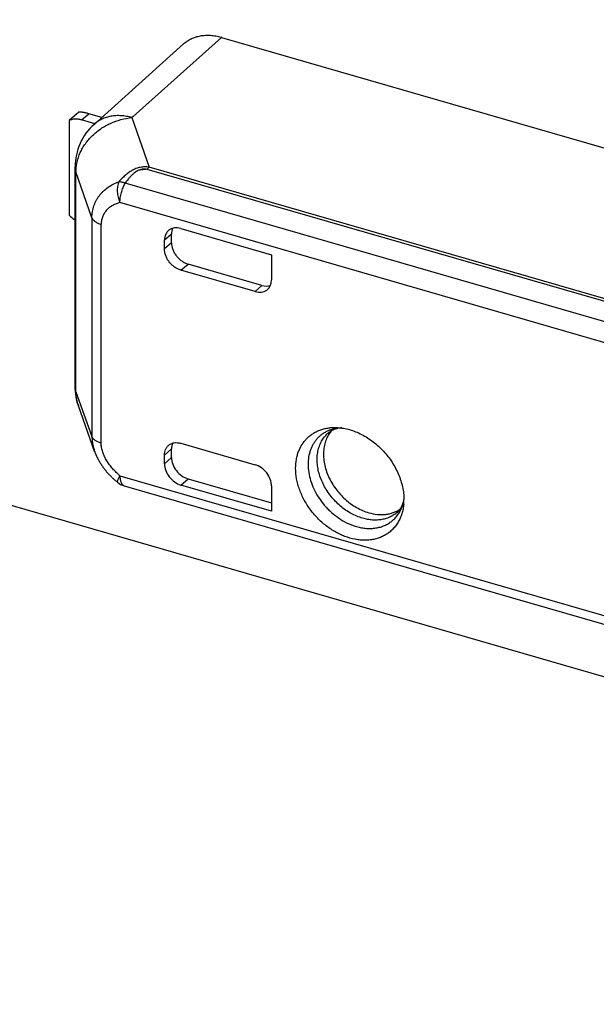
# Model space of a CAD drawing. Header units: millimetres. Extents: x 0 to 210, y 0 to 297.
# Tile 31 of 36: x 141.05 to 143.07, y 226.15 to 229.6. Entities that reach past the tile are written whole.
import ezdxf

# ---------------------------------------------------------------- set-up
doc = ezdxf.new("R2010")
doc.units = ezdxf.units.MM
doc.header["$LTSCALE"] = 19.36
doc.layers.get('0').update_dxf_attribs({"linetype": 'CONTINUOUS'})

msp = doc.modelspace()

# ---------------------------------------------------------------- linework, layer by layer
at = {"color": 7, "linetype": 'Continuous'}
msp.add_line((147.07018, 226.15485), (68.26194, 248.90483), dxfattribs=at)
at = {"color": 6, "linetype": 'Continuous'}
for p, q in [((141.44835, 229.26294), (141.75854, 229.54052)), ((141.75854, 229.54052), (144.48542, 228.75333)), ((141.31162, 229.23572), (141.62494, 229.51744)), ((141.25836, 229.27836), (141.22503, 229.24949)), ((141.33862, 229.26), (141.29333, 229.27307)), ((141.22503, 229.24949), (141.22503, 228.91751)), ((141.31431, 229.23815), (141.26833, 229.25142)), ((141.24534, 228.31717), (141.24534, 229.087)), ((141.58332, 228.8213), (141.58332, 228.8516)), ((141.61605, 228.87117), (141.9336, 228.77951)), ((141.55832, 228.79965), (141.55832, 228.8301)), ((141.9336, 228.77951), (141.9336, 228.69132)), ((141.9001, 228.67212), (141.64105, 228.7469)), ((141.87585, 228.65025), (141.61605, 228.72525)), ((141.3138, 228.09071), (141.25684, 228.25034)), ((141.61605, 228.11903), (141.87585, 228.04403)), ((141.58332, 228.06931), (141.58332, 228.09961)), ((141.55832, 228.04751), (141.55832, 228.07796)), ((141.64105, 227.99491), (141.9336, 227.91046)), ((141.41727, 227.97051), (143.58757, 227.344)), ((141.9336, 227.88144), (141.61605, 227.97311)), ((141.9336, 227.96963), (141.9336, 227.88144))]:
    msp.add_line(p, q, dxfattribs=at)
at = {"color": 9, "linetype": 'Continuous'}
for p, q in [((141.26833, 229.25142), (141.29333, 229.27307)), ((141.44835, 229.26294), (141.44444, 229.25944)), ((141.44444, 229.25944), (141.5049, 229.08604)), ((144.33054, 228.27036), (141.5049, 229.08604)), ((141.3044, 228.9089), (141.24838, 229.06964)), ((141.24838, 228.29981), (141.24838, 229.06964)), ((144.32326, 228.26252), (141.49761, 229.07821)), ((143.59549, 228.40194), (141.42095, 229.02968)), ((143.56021, 228.33902), (141.40243, 228.96192)), ((141.3044, 228.9089), (141.3044, 228.14281)), ((141.33672, 228.11973), (141.33672, 228.88582)), ((141.58332, 228.8516), (141.55832, 228.8301)), ((141.58332, 228.8213), (141.55832, 228.79965)), ((141.61605, 228.72525), (141.64105, 228.7469)), ((141.87585, 228.65025), (141.9001, 228.67212)), ((141.24838, 228.29981), (141.3044, 228.14281)), ((141.3138, 228.09071), (141.31386, 228.09054)), ((141.55832, 228.07796), (141.58332, 228.09961)), ((141.55832, 228.04751), (141.58332, 228.06931)), ((141.40242, 228.00571), (143.56021, 227.3828)), ((141.61605, 227.97311), (141.64105, 227.99491))]:
    msp.add_line(p, q, dxfattribs=at)
at = {"color": 6, "linetype": 'Continuous'}
msp.add_lwpolyline([(141.31386, 228.09054), (141.31439, 228.08908), (141.31491, 228.08768), (141.31544, 228.08628), (141.31599, 228.08487), (141.31655, 228.08346), (141.31712, 228.08205), (141.31771, 228.08063), (141.31831, 228.07922), (141.31892, 228.0778), (141.31955, 228.07639), (141.32018, 228.07497), (141.32083, 228.07356), (141.3215, 228.07214), (141.32217, 228.07073), (141.32286, 228.06932), (141.32356, 228.06791), (141.32427, 228.0665), (141.32499, 228.06509), (141.32573, 228.06369), (141.32648, 228.06229), (141.32724, 228.06088), (141.32801, 228.05948), (141.32879, 228.05808), (141.32959, 228.05668), (141.3304, 228.05529), (141.33122, 228.05389), (141.33205, 228.0525), (141.3329, 228.05111), (141.33376, 228.04972), (141.33463, 228.04833), (141.33551, 228.04694), (141.33641, 228.04555), (141.33732, 228.04417), (141.33824, 228.04279), (141.33917, 228.04141), (141.34012, 228.04003), (141.34108, 228.03865), (141.34205, 228.03727), (141.34304, 228.0359), (141.34403, 228.03453), (141.34504, 228.03316), (141.34607, 228.0318), (141.3471, 228.03043), (141.34815, 228.02907), (141.34921, 228.02771), (141.35028, 228.02636), (141.35136, 228.02501), (141.35246, 228.02366), (141.35357, 228.02231), (141.35469, 228.02097), (141.35582, 228.01963), (141.35696, 228.0183), (141.35812, 228.01697), (141.35929, 228.01564), (141.36047, 228.01432), (141.36166, 228.013), (141.36287, 228.01168), (141.36408, 228.01037), (141.36532, 228.00906), (141.36656, 228.00775), (141.36782, 228.00645), (141.36908, 228.00515), (141.37037, 228.00386), (141.37166, 228.00257), (141.37297, 228.00128), (141.37429, 228), (141.37562, 227.99872), (141.37696, 227.99745), (141.37832, 227.99618), (141.37968, 227.99491), (141.38106, 227.99366), (141.38245, 227.99241), (141.38386, 227.99116), (141.38527, 227.98992), (141.3867, 227.98868), (141.38813, 227.98746), (141.38958, 227.98623), (141.39104, 227.98502), (141.39251, 227.98381), (141.39387, 227.98271)], dxfattribs=at)
for centre, radius, start, end in [((141.70332, 229.35271), 0.19576, 73.61319, 73.95107), ((141.44534, 229.087), 0.2, 131.96108, 180.00001), ((141.44534, 228.31717), 0.2, 180, 199.5231), ((141.43576, 228.03456), 0.06667, 231.06595, 253.89788), ((142.2137, 227.92227), 0.18379, 354.96005, 0.01584)]:
    msp.add_arc(centre, radius, start, end, dxfattribs=at)
at = {"color": 9, "linetype": 'Continuous'}
msp.add_arc((141.48894, 228.9935), 0.08515, 84.15393, 87.96818, dxfattribs=at)
at = {"color": 6, "linetype": 'Continuous'}
for centre, major_axis, ratio, start_param, end_param in [((141.61605, 228.81344), (-0.04364, 0.0504), 0.7500007, 5.4261241, 6.9969205), ((141.64105, 228.83494), (-0.04364, 0.0504), 0.7500007, 0.3334212, 0.7137351), ((141.87585, 228.70799), (0.04366, -0.05039), 0.7499837, -0.8573411, 0.7134552), ((141.9001, 228.72985), (0.04366, -0.05039), 0.7499837, -0.8573411, -0.3175732), ((141.64105, 228.05264), (-0.04364, 0.0504), 0.7500007, 0.7137351, 2.2845315), ((141.61605, 228.03084), (-0.04364, 0.0504), 0.7500007, 0.7137351, 2.2845315), ((141.87585, 227.9863), (0.04366, -0.05039), 0.7499837, 0.7134546, 2.2842515)]:
    msp.add_ellipse(centre, major_axis=major_axis, ratio=ratio, start_param=start_param, end_param=end_param, dxfattribs=at)
for points, knots in [([(141.62494, 229.51744), (141.62899, 229.52108), (141.63767, 229.5278), (141.65208, 229.53596), (141.66775, 229.5421), (141.68446, 229.54616), (141.70203, 229.54809), (141.72024, 229.54788), (141.73887, 229.54554), (141.75125, 229.54262), (141.75744, 229.54084)], [0, 0, 0, 0, 0.1162693, 0.233461, 0.3525672, 0.4744454, 0.5997706, 0.729008, 0.8624059, 1, 1, 1, 1]), ([(141.29333, 229.27307), (141.28949, 229.27418), (141.28393, 229.27564), (141.27676, 229.27714), (141.2721, 229.27792), (141.26794, 229.27843), (141.2643, 229.27867), (141.26115, 229.27866), (141.25923, 229.27849), (141.25836, 229.27836)], [0, 0, 0, 0, 0.3367059, 0.4847562, 0.6177317, 0.7353084, 0.8377143, 0.9256109, 1, 1, 1, 1]), ([(141.26833, 229.25142), (141.26455, 229.25251), (141.25699, 229.25412), (141.24566, 229.25464), (141.23489, 229.25322), (141.22817, 229.25094), (141.22503, 229.24949)], [0, 0, 0, 0, 0.2670361, 0.5219522, 0.7655535, 1, 1, 1, 1]), ([(141.47305, 229.07667), (141.47459, 229.0771), (141.47772, 229.07778), (141.48246, 229.07841), (141.48722, 229.07868), (141.49038, 229.07866), (141.49196, 229.0786)], [0, 0, 0, 0, 0.2511539, 0.502533, 0.7524896, 1, 1, 1, 1]), ([(141.22503, 228.91751), (141.22656, 228.91592), (141.23281, 228.90981), (141.2398, 228.90444), (141.24534, 228.90098)], [0, 0, 0, 0, 0.2528714, 1, 1, 1, 1]), ([(141.58332, 228.8213), (141.58332, 228.81742), (141.58412, 228.80945), (141.58746, 228.79767), (141.59281, 228.78617), (141.59999, 228.77538), (141.60729, 228.76728), (141.61377, 228.76152), (141.62054, 228.75636), (141.62949, 228.75103), (141.63719, 228.74801), (141.64105, 228.7469)], [0, 0, 0, 0, 0.1161136, 0.2381337, 0.3648275, 0.4944138, 0.6247977, 0.6896501, 0.7538922, 0.8794812, 1, 1, 1, 1]), ([(141.61605, 228.72525), (141.61219, 228.72636), (141.60449, 228.72938), (141.59554, 228.73471), (141.58877, 228.73987), (141.58229, 228.74563), (141.57499, 228.75373), (141.56781, 228.76452), (141.56246, 228.77602), (141.55912, 228.7878), (141.55832, 228.79577), (141.55832, 228.79965)], [0, 0, 0, 0, 0.1205188, 0.2461078, 0.3103499, 0.3752023, 0.5055862, 0.6351725, 0.7618663, 0.8838864, 1, 1, 1, 1]), ([(141.25684, 228.25034), (141.25404, 228.25822), (141.24979, 228.27456), (141.24838, 228.29138), (141.24838, 228.29981)], [0, 0, 0, 0, 0.49805, 1, 1, 1, 1]), ([(142.01818, 228.03181), (142.01818, 228.04214), (142.01944, 228.05751), (142.02389, 228.07723), (142.02848, 228.09115), (142.03433, 228.10428), (142.04141, 228.11652), (142.04967, 228.12778), (142.05904, 228.13797), (142.06947, 228.14704), (142.08087, 228.1549), (142.09317, 228.16151), (142.10626, 228.16681), (142.12007, 228.17078), (142.13449, 228.17338), (142.14942, 228.1746), (142.15952, 228.17448), (142.16461, 228.17421)], [0, 0, 0, 0, 0.1338841, 0.1985118, 0.261702, 0.323629, 0.3845143, 0.4446208, 0.5042439, 0.5636999, 0.6233123, 0.6833979, 0.7442528, 0.8061413, 0.8692864, 0.933864, 1, 1, 1, 1]), ([(142.14486, 228.16388), (142.14066, 228.15915), (142.13302, 228.14878), (142.12435, 228.13124), (142.1185, 228.11192), (142.11559, 228.09119), (142.11563, 228.06945), (142.11863, 228.04709), (142.12452, 228.02453), (142.13318, 228.00216), (142.14445, 227.98041), (142.15813, 227.95967), (142.17395, 227.94032), (142.19164, 227.92271), (142.21086, 227.90718), (142.23766, 227.88987), (142.25959, 227.88033), (142.2745, 227.87603)], [0, 0, 0, 0, 0.0518762, 0.1049569, 0.159788, 0.2167422, 0.276004, 0.3375758, 0.4012972, 0.4668715, 0.5338941, 0.6018812, 0.6702993, 0.7385926, 0.806212, 0.8726426, 1, 1, 1, 1]), ([(142.17973, 228.17274), (142.17489, 228.17249), (142.16584, 228.17143), (142.15345, 228.16802), (142.14305, 228.16324), (142.13711, 228.15917), (142.13445, 228.15699)], [0, 0, 0, 0, 0.2987666, 0.5587162, 0.7882499, 1, 1, 1, 1]), ([(142.16461, 228.17421), (142.17165, 228.17382), (142.18592, 228.17218), (142.20724, 228.16729), (142.22855, 228.16001), (142.25689, 228.1471), (142.2838, 228.1299), (142.30852, 228.1092), (142.33174, 228.08611), (142.35687, 228.05389), (142.37604, 228.01817), (142.38708, 227.98852), (142.39303, 227.96631), (142.39665, 227.94423), (142.39749, 227.92954), (142.39749, 227.92232)], [0, 0, 0, 0, 0.0566607, 0.1151722, 0.1754693, 0.2374061, 0.3651567, 0.4305171, 0.4963777, 0.6280376, 0.7573862, 0.8204418, 0.8820172, 0.9419127, 1, 1, 1, 1]), ([(141.57241, 228.11169), (141.57376, 228.11286), (141.57665, 228.11502), (141.58142, 228.11763), (141.58659, 228.11958), (141.59403, 228.12131), (141.60407, 228.12169), (141.61206, 228.12018), (141.61605, 228.11903)], [0, 0, 0, 0, 0.1162858, 0.2335929, 0.352871, 0.4749362, 0.7293354, 1, 1, 1, 1]), ([(141.58737, 228.11968), (141.586, 228.11663), (141.58395, 228.11002), (141.58332, 228.10313), (141.58332, 228.09961)], [0, 0, 0, 0, 0.4868178, 1, 1, 1, 1]), ([(141.55832, 228.07796), (141.55832, 228.0813), (141.55889, 228.08784), (141.56117, 228.09564), (141.56388, 228.10126), (141.56631, 228.10512), (141.56914, 228.10863), (141.57129, 228.11072), (141.57241, 228.11169)], [0, 0, 0, 0, 0.2660889, 0.519127, 0.6417609, 0.7623587, 0.8815419, 1, 1, 1, 1]), ([(142.39678, 227.90612), (142.39627, 227.90034), (142.39469, 227.88898), (142.39057, 227.87249), (142.38479, 227.85695), (142.37739, 227.84249), (142.36842, 227.82926), (142.35798, 227.81738), (142.34617, 227.80696), (142.33308, 227.79811), (142.31885, 227.79089), (142.30362, 227.78539), (142.28751, 227.78164), (142.2707, 227.77968), (142.25332, 227.77952), (142.22929, 227.78173), (142.20509, 227.78758), (142.18137, 227.79662), (142.15746, 227.80806), (142.12874, 227.82626), (142.09746, 227.8533), (142.07013, 227.88475), (142.04772, 227.91952), (142.03369, 227.95051), (142.02569, 227.9758), (142.02003, 228.00057), (142.01818, 228.01943), (142.01818, 228.03181)], [0, 0, 0, 0, 0.0295815, 0.0583754, 0.0864608, 0.11395, 0.1409845, 0.1677304, 0.1943694, 0.2210895, 0.2480739, 0.2754913, 0.3034871, 0.3321777, 0.3616471, 0.3919455, 0.4550031, 0.487772, 0.5212655, 0.5900076, 0.660389, 0.7313442, 0.8017506, 0.8705403, 0.9040645, 0.9368675, 1, 1, 1, 1]), ([(142.37543, 227.87873), (142.37797, 227.88105), (142.38285, 227.88635), (142.38906, 227.89595), (142.39421, 227.90773), (142.39655, 227.91653), (142.39749, 227.92129)], [0, 0, 0, 0, 0.211754, 0.4412896, 0.701238, 1, 1, 1, 1]), ([(142.2745, 227.87603), (142.28427, 227.87321), (142.29914, 227.87026), (142.31894, 227.8693), (142.33321, 227.87008), (142.34696, 227.87234), (142.36006, 227.87607), (142.3724, 227.88124), (142.38008, 227.88563), (142.38374, 227.88804)], [0, 0, 0, 0, 0.2690765, 0.3983355, 0.524114, 0.6466877, 0.7664742, 0.8840235, 1, 1, 1, 1])]:
    msp.add_open_spline(points, degree=3, knots=knots, dxfattribs=at)
at = {"color": 9, "linetype": 'Continuous'}
for points, knots in [([(141.24838, 229.06964), (141.24838, 229.07529), (141.24904, 229.08668), (141.2519, 229.10366), (141.25661, 229.12047), (141.26312, 229.13696), (141.27137, 229.15297), (141.28467, 229.1736), (141.30528, 229.19737), (141.33508, 229.22144), (141.36902, 229.24043), (141.40583, 229.25361), (141.43154, 229.25824), (141.44444, 229.25944)], [0, 0, 0, 0, 0.0569536, 0.1146217, 0.1731218, 0.2325353, 0.2929057, 0.3542391, 0.4795105, 0.6078675, 0.7382771, 0.8694489, 1, 1, 1, 1]), ([(141.44444, 229.25944), (141.43822, 229.2612), (141.42579, 229.26407), (141.40708, 229.26634), (141.38882, 229.26649), (141.3712, 229.26451), (141.35445, 229.26041), (141.33876, 229.25425), (141.32434, 229.24609), (141.31566, 229.23936), (141.31162, 229.23572)], [0, 0, 0, 0, 0.1377486, 0.2713073, 0.4006886, 0.526113, 0.648018, 0.7670528, 0.884054, 1, 1, 1, 1]), ([(141.24534, 229.087), (141.24534, 229.08409), (141.24586, 229.07818), (141.24738, 229.07245), (141.24838, 229.06964)], [0, 0, 0, 0, 0.4944807, 1, 1, 1, 1]), ([(141.5049, 229.08604), (141.49974, 229.0866), (141.4919, 229.08696), (141.48148, 229.08634), (141.47367, 229.08525), (141.46599, 229.08351), (141.45853, 229.08111), (141.45257, 229.07854), (141.44801, 229.07618), (141.44361, 229.07365), (141.43827, 229.07026), (141.43207, 229.06591), (141.42605, 229.06131), (141.41824, 229.05488), (141.40896, 229.04628), (141.40208, 229.03885), (141.39879, 229.03501)], [0, 0, 0, 0, 0.1265544, 0.1903682, 0.2543804, 0.3183894, 0.3821017, 0.4451477, 0.4763175, 0.5072632, 0.5688672, 0.6303441, 0.6918528, 0.7534383, 0.8766964, 1, 1, 1, 1]), ([(141.49761, 229.07821), (141.49876, 229.07967), (141.50107, 229.0824), (141.50362, 229.08491), (141.5049, 229.08604)], [0, 0, 0, 0, 0.520873, 1, 1, 1, 1]), ([(141.47305, 229.07667), (141.47151, 229.07625), (141.4685, 229.07524), (141.46489, 229.07363), (141.46213, 229.07218), (141.46047, 229.07122), (141.45917, 229.07041), (141.45822, 229.06979), (141.45728, 229.06915), (141.45604, 229.06829), (141.45454, 229.06719), (141.45221, 229.06535), (141.44939, 229.06296), (141.44614, 229.05998), (141.443, 229.05691), (141.43994, 229.05376), (141.43695, 229.05054), (141.43404, 229.04725), (141.43029, 229.04277), (141.42582, 229.03697), (141.42252, 229.03214), (141.42095, 229.02968)], [0, 0, 0, 0, 0.0670922, 0.1330663, 0.165593, 0.1978104, 0.213802, 0.2297107, 0.2455583, 0.2613574, 0.2927755, 0.3239621, 0.3859125, 0.4475212, 0.5089505, 0.5703426, 0.6317595, 0.693178, 0.7545769, 0.8773143, 1, 1, 1, 1]), ([(141.49196, 229.0786), (141.49042, 229.07883), (141.48729, 229.07913), (141.48252, 229.07895), (141.47773, 229.07814), (141.4746, 229.07722), (141.47305, 229.07667)], [0, 0, 0, 0, 0.2428654, 0.4908725, 0.7434595, 1, 1, 1, 1]), ([(141.3044, 228.9089), (141.30442, 228.91604), (141.30557, 228.93023), (141.30983, 228.94743), (141.31486, 228.96047), (141.3194, 228.96982), (141.32468, 228.97872), (141.33068, 228.98713), (141.33734, 228.99502), (141.34705, 229.00487), (141.36069, 229.01588), (141.37893, 229.0268), (141.39203, 229.03252), (141.39879, 229.03501)], [0, 0, 0, 0, 0.1273826, 0.2526254, 0.3146656, 0.3763747, 0.4378172, 0.4990632, 0.5603318, 0.6217993, 0.7457145, 0.8716265, 1, 1, 1, 1]), ([(141.39879, 229.03501), (141.39769, 229.03251), (141.39581, 229.02718), (141.39398, 229.01865), (141.39306, 229.00952), (141.39309, 228.99998), (141.39405, 228.99024), (141.39593, 228.98051), (141.39868, 228.97101), (141.40109, 228.96489), (141.40243, 228.96192)], [0, 0, 0, 0, 0.1089338, 0.2250468, 0.3474164, 0.4747372, 0.6054335, 0.7377585, 0.8698862, 1, 1, 1, 1]), ([(141.42095, 229.02968), (141.41897, 229.03044), (141.4151, 229.03181), (141.40937, 229.03343), (141.40397, 229.03453), (141.40047, 229.03492), (141.39879, 229.03501)], [0, 0, 0, 0, 0.2778678, 0.5383399, 0.779497, 1, 1, 1, 1]), ([(141.40243, 228.96192), (141.40243, 228.96468), (141.40266, 228.97034), (141.40362, 228.97896), (141.4052, 228.98781), (141.40735, 228.99672), (141.41004, 229.00551), (141.41321, 229.01403), (141.41681, 229.0221), (141.41953, 229.02723), (141.42095, 229.02968)], [0, 0, 0, 0, 0.1165525, 0.2393403, 0.3665667, 0.4962919, 0.6264993, 0.7551576, 0.8802823, 1, 1, 1, 1]), ([(141.40243, 228.96192), (141.39805, 228.96078), (141.38948, 228.95807), (141.37929, 228.95341), (141.37168, 228.94889), (141.36629, 228.94511), (141.36123, 228.94093), (141.35652, 228.93634), (141.35223, 228.93132), (141.34838, 228.92589), (141.34501, 228.92006), (141.34216, 228.91385), (141.33986, 228.90728), (141.33815, 228.90038), (141.33706, 228.89319), (141.33677, 228.8883), (141.33672, 228.88582)], [0, 0, 0, 0, 0.1249176, 0.2476134, 0.3083512, 0.3688106, 0.4291398, 0.4895092, 0.550124, 0.6112088, 0.6729894, 0.7356984, 0.7995641, 0.8647959, 0.9315677, 1, 1, 1, 1]), ([(141.3044, 228.9089), (141.30483, 228.90767), (141.306, 228.90522), (141.30845, 228.90177), (141.31163, 228.89849), (141.3155, 228.89542), (141.32, 228.89257), (141.32509, 228.88999), (141.33071, 228.8877), (141.33467, 228.88641), (141.33672, 228.88582)], [0, 0, 0, 0, 0.0950916, 0.1971535, 0.3077207, 0.4276465, 0.5572055, 0.6962065, 0.8440886, 1, 1, 1, 1]), ([(141.24838, 228.29981), (141.24738, 228.30262), (141.24586, 228.30835), (141.24534, 228.31426), (141.24534, 228.31717)], [0, 0, 0, 0, 0.5055193, 1, 1, 1, 1]), ([(142.17894, 228.17285), (142.17476, 228.17271), (142.16651, 228.17208), (142.15438, 228.17003), (142.14272, 228.16692), (142.13161, 228.16274), (142.12111, 228.15753), (142.11129, 228.15133), (142.10221, 228.14416), (142.09393, 228.13607), (142.0865, 228.12713), (142.07997, 228.11737), (142.07438, 228.10687), (142.06817, 228.09182), (142.06297, 228.07138), (142.06166, 228.0544), (142.06166, 228.04574)], [0, 0, 0, 0, 0.0649155, 0.1284678, 0.1908076, 0.2521254, 0.3126469, 0.3726272, 0.4323415, 0.4920754, 0.5521137, 0.6127296, 0.6741744, 0.7366696, 0.8653806, 1, 1, 1, 1]), ([(142.21281, 227.87333), (142.19938, 227.88069), (142.18022, 227.89402), (142.15757, 227.91524), (142.13689, 227.93872), (142.11976, 227.9649), (142.10699, 227.99281), (142.09985, 228.014), (142.0952, 228.03523), (142.09313, 228.05616), (142.09367, 228.07646), (142.09682, 228.0958), (142.10255, 228.11385), (142.10944, 228.12766), (142.11613, 228.13771), (142.12168, 228.14471), (142.12777, 228.15117), (142.13217, 228.15512), (142.13445, 228.15699)], [0, 0, 0, 0, 0.1350943, 0.2041128, 0.2734223, 0.4107765, 0.4780419, 0.5437575, 0.6075973, 0.6693342, 0.728862, 0.7862151, 0.8415819, 0.8953083, 0.921727, 0.9479294, 0.9739933, 1, 1, 1, 1]), ([(141.33672, 228.11973), (141.33467, 228.12032), (141.33071, 228.1216), (141.32509, 228.12389), (141.32, 228.12648), (141.3155, 228.12932), (141.31163, 228.1324), (141.30845, 228.13568), (141.306, 228.13912), (141.30483, 228.14158), (141.3044, 228.14281)], [0, 0, 0, 0, 0.1559114, 0.3037935, 0.4427945, 0.5723535, 0.6922793, 0.8028465, 0.9049084, 1, 1, 1, 1]), ([(141.3044, 228.14281), (141.30441, 228.13847), (141.30484, 228.12973), (141.30663, 228.11664), (141.30958, 228.10356), (141.31228, 228.09497), (141.3138, 228.09071)], [0, 0, 0, 0, 0.2448159, 0.492839, 0.7444754, 1, 1, 1, 1]), ([(141.40242, 228.00571), (141.39798, 228.00942), (141.38932, 228.01717), (141.37923, 228.02763), (141.37166, 228.03649), (141.36628, 228.04336), (141.36123, 228.05045), (141.35499, 228.06014), (141.34823, 228.07266), (141.34198, 228.08821), (141.33792, 228.10394), (141.33681, 228.11454), (141.33672, 228.11973)], [0, 0, 0, 0, 0.128277, 0.2571858, 0.3217287, 0.386209, 0.450528, 0.5145702, 0.6412329, 0.7651187, 0.8850489, 1, 1, 1, 1]), ([(142.06166, 228.04574), (142.06166, 228.03625), (142.0633, 228.01683), (142.07018, 227.9879), (142.08136, 227.95923), (142.09653, 227.93159), (142.11214, 227.91003), (142.12622, 227.89394), (142.14122, 227.87881), (142.16145, 227.86186), (142.17917, 227.8505), (142.18827, 227.84552)], [0, 0, 0, 0, 0.1149743, 0.2349914, 0.3593033, 0.4867963, 0.6161065, 0.6810075, 0.745796, 0.8742178, 1, 1, 1, 1]), ([(141.40242, 228.0057), (141.40195, 228.00494), (141.40105, 228.00344), (141.39939, 228.00057), (141.39757, 227.99725), (141.39575, 227.99357), (141.39457, 227.99077), (141.39387, 227.98878), (141.3935, 227.9875), (141.39324, 227.98635), (141.39311, 227.98534), (141.3931, 227.98446), (141.39321, 227.98373), (141.39346, 227.98313), (141.39372, 227.98282), (141.39387, 227.98271)], [0, 0, 0, 0, 0.1059877, 0.206896, 0.3923911, 0.5546111, 0.6920996, 0.7512788, 0.8040075, 0.8503244, 0.890379, 0.9244956, 0.9532892, 0.9778582, 1, 1, 1, 1]), ([(141.40242, 228.0057), (141.40242, 228.00342), (141.40257, 227.99901), (141.4033, 227.99269), (141.40451, 227.987), (141.40618, 227.982), (141.40831, 227.97777), (141.41087, 227.97438), (141.4134, 227.97226), (141.41557, 227.97109), (141.4167, 227.97068), (141.41727, 227.97051)], [0, 0, 0, 0, 0.169218, 0.3261383, 0.4696201, 0.5991057, 0.714829, 0.8181049, 0.9116591, 0.9561819, 1, 1, 1, 1]), ([(142.18827, 227.84552), (142.1993, 227.83946), (142.21646, 227.83182), (142.24009, 227.82508), (142.25752, 227.82192), (142.27466, 227.82063), (142.29135, 227.82123), (142.3074, 227.82372), (142.32264, 227.82807), (142.33691, 227.83425), (142.35003, 227.84219), (142.36188, 227.8518), (142.3723, 227.86297), (142.38119, 227.87559), (142.38846, 227.8895), (142.39402, 227.90456), (142.39652, 227.9151), (142.39748, 227.92049)], [0, 0, 0, 0, 0.1431192, 0.2120683, 0.2790672, 0.3440882, 0.4071895, 0.4685208, 0.5283236, 0.5869258, 0.6447286, 0.7021843, 0.7597685, 0.8179479, 0.8771506, 0.9377404, 1, 1, 1, 1]), ([(142.37543, 227.87873), (142.37171, 227.87532), (142.36372, 227.86903), (142.35041, 227.8614), (142.33593, 227.85564), (142.32047, 227.85181), (142.3042, 227.84998), (142.28734, 227.85014), (142.27008, 227.85229), (142.25861, 227.85499), (142.25287, 227.85664)], [0, 0, 0, 0, 0.1163056, 0.2334911, 0.3525665, 0.4744074, 0.5997042, 0.728934, 0.8623522, 1, 1, 1, 1]), ([(142.25287, 227.85664), (142.24602, 227.85862), (142.23233, 227.86347), (142.21925, 227.86979), (142.21281, 227.87333)], [0, 0, 0, 0, 0.4926154, 1, 1, 1, 1])]:
    msp.add_open_spline(points, degree=3, knots=knots, dxfattribs=at)

doc.saveas('drawing.dxf')
